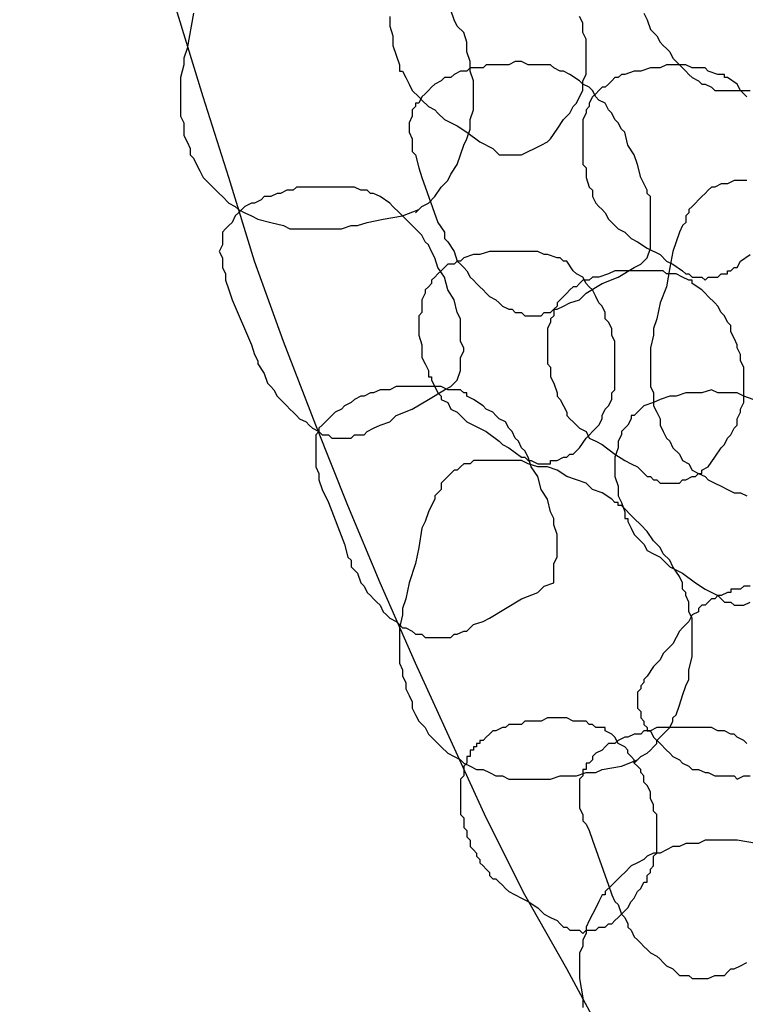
# Model space of a CAD drawing. Header units: millimetres. Extents: x 14 to 424, y 0 to 287.
# Tile 48 of 104: x 315 to 324, y 129 to 141. Entities that reach past the tile are written whole.
import ezdxf

# ---------------------------------------------------------------- set-up
doc = ezdxf.new("R2010")
doc.units = ezdxf.units.MM
doc.layers.add('PDF _0', color=7, linetype='Continuous')

msp = doc.modelspace()

# ---------------------------------------------------------------- linework, layer by layer
at = {"layer": 'PDF _0', "lineweight": 25}
for points in [[(322.663, 128.16), (322.123, 129.157), (321.583, 130.112), (321.084, 131.109), (320.627, 132.106), (320.17, 133.103), (319.713, 134.142), (319.298, 135.139), (318.883, 136.177), (318.467, 137.257), (318.093, 138.296), (317.761, 139.376), (317.429, 140.415), (317.096, 141.495), (316.805, 142.575), (316.515, 143.655), (316.265, 144.735), (316.058, 145.815), (315.808, 146.937), (315.642, 148.017), (315.434, 149.097), (315.31, 150.219), (315.144, 151.299), (315.061, 152.379)], [(317.304, 141.495), (317.221, 141.038), (317.179, 140.913), (317.179, 140.872), (317.179, 140.83), (317.138, 140.664), (317.138, 140.581), (317.138, 140.498), (317.138, 140.415), (317.138, 140.332), (317.138, 140.248), (317.138, 140.165), (317.179, 140.082), (317.179, 139.999), (317.179, 139.916), (317.221, 139.833), (317.262, 139.75), (317.262, 139.667), (317.304, 139.625), (317.345, 139.542), (317.387, 139.459), (317.429, 139.376), (317.512, 139.293), (317.553, 139.251), (317.636, 139.168), (317.678, 139.127), (317.761, 139.044), (317.844, 139.002), (317.886, 138.961), (317.969, 138.919), (318.052, 138.878), (318.135, 138.836), (318.301, 138.794), (318.467, 138.753), (318.55, 138.711), (318.633, 138.711), (318.883, 138.711), (319.09, 138.711), (319.215, 138.711), (319.34, 138.753), (319.423, 138.753), (319.547, 138.794), (319.755, 138.836), (320.004, 138.878), (320.212, 138.961)], [(320.17, 138.919), (320.253, 139.002), (320.337, 139.044), (320.42, 139.127), (320.503, 139.251), (320.586, 139.335), (320.627, 139.418), (320.71, 139.542), (320.752, 139.667), (320.794, 139.792), (320.835, 139.875), (320.877, 139.999), (320.877, 140.124), (320.918, 140.248), (320.918, 140.373), (320.918, 140.498), (320.918, 140.622), (320.877, 140.747), (320.877, 140.872), (320.835, 140.996), (320.835, 141.121), (320.794, 141.246), (320.71, 141.329), (320.669, 141.412), (320.627, 141.536)], [(323.12, 141.495), (323.161, 141.412), (323.203, 141.287), (323.286, 141.204), (323.328, 141.121), (323.369, 141.079), (323.411, 141.038), (323.452, 140.996), (323.494, 140.913), (323.535, 140.872), (323.577, 140.83), (323.618, 140.789), (323.66, 140.747), (323.701, 140.705), (323.743, 140.664), (323.826, 140.622), (323.868, 140.581), (323.909, 140.581), (323.992, 140.539), (324.034, 140.498), (324.117, 140.498), (324.158, 140.498), (324.242, 140.498), (324.283, 140.498), (324.366, 140.498), (324.408, 140.498), (324.491, 140.498)], [(319.838, 141.453), (319.838, 141.329), (319.88, 141.204), (319.88, 141.079), (319.921, 140.955), (319.963, 140.83), (319.963, 140.789), (319.963, 140.747), (320.004, 140.747), (320.046, 140.664), (320.087, 140.581), (320.129, 140.498), (320.212, 140.415), (320.253, 140.373), (320.337, 140.29), (320.42, 140.248), (320.461, 140.207), (320.544, 140.124), (320.71, 140.041), (320.835, 139.958), (321.001, 139.833), (321.167, 139.75), (321.209, 139.708), (321.25, 139.667), (321.292, 139.667), (321.334, 139.667), (321.375, 139.667), (321.417, 139.667), (321.458, 139.667), (321.541, 139.667), (321.624, 139.708), (321.707, 139.75), (321.791, 139.792), (321.874, 139.833), (321.915, 139.875), (321.998, 139.999), (322.081, 140.124), (322.164, 140.207), (322.206, 140.29), (322.247, 140.332), (322.289, 140.415), (322.331, 140.498), (322.331, 140.539), (322.331, 140.622), (322.372, 140.705), (322.372, 140.789), (322.372, 140.83), (322.372, 140.913), (322.372, 140.996), (322.372, 141.079), (322.372, 141.162), (322.331, 141.246), (322.331, 141.329), (322.331, 141.37), (322.289, 141.453)], [(324.449, 140.415), (324.408, 140.456), (324.366, 140.498), (324.325, 140.581), (324.2, 140.664), (324.158, 140.664), (324.158, 140.705), (324.117, 140.705), (324.075, 140.705), (323.951, 140.747), (323.909, 140.789), (323.868, 140.789), (323.826, 140.789), (323.743, 140.789), (323.66, 140.83), (323.535, 140.83), (323.411, 140.83), (323.328, 140.789), (323.203, 140.789), (323.078, 140.747), (322.995, 140.747), (322.871, 140.705), (322.829, 140.705), (322.788, 140.664), (322.746, 140.664), (322.704, 140.622), (322.663, 140.581), (322.621, 140.539), (322.58, 140.539), (322.538, 140.498), (322.497, 140.456), (322.455, 140.415), (322.414, 140.332), (322.414, 140.29), (322.372, 140.248), (322.372, 140.207), (322.331, 140.124), (322.331, 140.082), (322.331, 140.041), (322.331, 139.958), (322.331, 139.916), (322.331, 139.833), (322.331, 139.792), (322.331, 139.708), (322.331, 139.584), (322.331, 139.542), (322.372, 139.501), (322.372, 139.418), (322.372, 139.376), (322.414, 139.251), (322.455, 139.21), (322.455, 139.168), (322.455, 139.127), (322.497, 139.044), (322.538, 139.002), (322.58, 138.961), (322.621, 138.919), (322.663, 138.836), (322.746, 138.753), (322.788, 138.711), (322.871, 138.67), (322.954, 138.587), (323.037, 138.545), (323.161, 138.462), (323.328, 138.379), (323.411, 138.296), (323.494, 138.254), (323.618, 138.171), (323.66, 138.13), (323.701, 138.13), (323.743, 138.088), (323.785, 138.088), (323.826, 138.088), (323.868, 138.088), (323.909, 138.047), (323.951, 138.088), (323.992, 138.088), (324.034, 138.088), (324.075, 138.088), (324.117, 138.13), (324.2, 138.13), (324.2, 138.171), (324.242, 138.171), (324.283, 138.213), (324.325, 138.213), (324.366, 138.296), (324.491, 138.379)], [(324.449, 139.335), (324.408, 139.335), (324.325, 139.335), (324.283, 139.335), (324.2, 139.293), (324.158, 139.293), (324.117, 139.293), (324.034, 139.251), (323.992, 139.251), (323.951, 139.21), (323.909, 139.168), (323.868, 139.127), (323.826, 139.085), (323.785, 139.044), (323.743, 139.002), (323.701, 138.961), (323.701, 138.919), (323.66, 138.878), (323.66, 138.794), (323.618, 138.753), (323.577, 138.67), (323.535, 138.545), (323.494, 138.421), (323.452, 138.213), (323.411, 137.964), (323.328, 137.756), (323.286, 137.548), (323.245, 137.424), (323.245, 137.382), (323.245, 137.34), (323.203, 137.174), (323.203, 137.091), (323.203, 137.008), (323.203, 136.925), (323.203, 136.842), (323.203, 136.759), (323.203, 136.676), (323.245, 136.593), (323.245, 136.51), (323.245, 136.427), (323.286, 136.343), (323.328, 136.26), (323.328, 136.177), (323.369, 136.094), (323.411, 136.011), (323.452, 135.97), (323.494, 135.886), (323.577, 135.803), (323.618, 135.72), (323.701, 135.679), (323.743, 135.596), (323.826, 135.554), (323.909, 135.513), (323.951, 135.471), (324.034, 135.43), (324.117, 135.388), (324.2, 135.346), (324.283, 135.305), (324.366, 135.305), (324.449, 135.263)], [(324.532, 136.51), (324.408, 136.551), (324.325, 136.593), (324.2, 136.593), (324.075, 136.593), (323.992, 136.634), (323.868, 136.593), (323.743, 136.593), (323.66, 136.593), (323.535, 136.551), (323.452, 136.551), (323.328, 136.51), (323.245, 136.468), (323.12, 136.427), (323.037, 136.343), (322.995, 136.302), (322.954, 136.302), (322.954, 136.26), (322.912, 136.177), (322.871, 136.136), (322.829, 136.094), (322.829, 136.053), (322.788, 135.97), (322.788, 135.886), (322.746, 135.762), (322.746, 135.637), (322.746, 135.513), (322.788, 135.388), (322.788, 135.263), (322.829, 135.18), (322.871, 135.056), (322.871, 134.973), (322.912, 134.973), (322.912, 134.931), (322.954, 134.848), (322.995, 134.765), (323.037, 134.723), (323.12, 134.64), (323.161, 134.557), (323.245, 134.516), (323.328, 134.474), (323.452, 134.349), (323.618, 134.266), (323.785, 134.142), (323.909, 134.059), (324.075, 133.976), (324.158, 133.892), (324.2, 133.892), (324.242, 133.892), (324.283, 133.851), (324.325, 133.851), (324.366, 133.851), (324.408, 133.851), (324.491, 133.892)], [(322.995, 131.815), (323.037, 131.857), (323.078, 131.898), (323.161, 131.94), (323.203, 131.981), (323.245, 132.023), (323.286, 132.065), (323.286, 132.106), (323.328, 132.148), (323.369, 132.189), (323.411, 132.231), (323.452, 132.272), (323.494, 132.355), (323.494, 132.397), (323.535, 132.438), (323.577, 132.563), (323.618, 132.688), (323.66, 132.812), (323.701, 132.895), (323.701, 133.02), (323.743, 133.186), (323.743, 133.311), (323.743, 133.435), (323.743, 133.56), (323.743, 133.685), (323.701, 133.768), (323.701, 133.851), (323.701, 133.892), (323.66, 133.976), (323.66, 134.017), (323.618, 134.059), (323.618, 134.142), (323.577, 134.225), (323.494, 134.349), (323.452, 134.433), (323.369, 134.516), (323.328, 134.599), (323.245, 134.682), (323.161, 134.806), (323.078, 134.889), (322.995, 134.973), (322.829, 135.139), (322.788, 135.139), (322.788, 135.18), (322.746, 135.18), (322.704, 135.222), (322.58, 135.305), (322.455, 135.346), (322.372, 135.43), (322.247, 135.471), (322.123, 135.513), (321.998, 135.596), (321.874, 135.637), (321.749, 135.637), (321.624, 135.679), (321.541, 135.72), (321.417, 135.72), (321.334, 135.72), (321.292, 135.72), (321.209, 135.72), (321.167, 135.72), (321.084, 135.72), (321.043, 135.72), (321.001, 135.72), (320.918, 135.72), (320.877, 135.679), (320.794, 135.679), (320.752, 135.637), (320.71, 135.596), (320.669, 135.596), (320.627, 135.554), (320.586, 135.513), (320.544, 135.471), (320.503, 135.43), (320.503, 135.346), (320.461, 135.305), (320.42, 135.263), (320.42, 135.222), (320.378, 135.139), (320.337, 135.056), (320.295, 134.931), (320.253, 134.848), (320.212, 134.599), (320.17, 134.391), (320.087, 134.142), (320.046, 133.934), (320.004, 133.809), (320.004, 133.768), (320.004, 133.726), (319.963, 133.56), (319.963, 133.477), (319.963, 133.394), (319.963, 133.352), (319.963, 133.269), (319.963, 133.186), (319.963, 133.103), (320.004, 133.02), (320.004, 132.937), (320.046, 132.854), (320.046, 132.771), (320.087, 132.688), (320.129, 132.605), (320.129, 132.522), (320.17, 132.438), (320.212, 132.355), (320.295, 132.272), (320.337, 132.189), (320.378, 132.148), (320.461, 132.065), (320.503, 132.023), (320.586, 131.94), (320.669, 131.898), (320.752, 131.857), (320.794, 131.815), (320.877, 131.774), (320.96, 131.732), (321.043, 131.732), (321.126, 131.691), (321.209, 131.649), (321.292, 131.649), (321.375, 131.608), (321.458, 131.608), (321.707, 131.608), (321.915, 131.608), (322.04, 131.649), (322.164, 131.649), (322.247, 131.649), (322.372, 131.691), (322.497, 131.691), (322.58, 131.732), (322.829, 131.774), (323.037, 131.857)], [(324.491, 134.1), (324.408, 134.1), (324.366, 134.059), (324.325, 134.059), (324.242, 134.059), (324.242, 134.017), (324.2, 134.017), (324.117, 133.976), (324.075, 133.976), (324.034, 133.934), (323.992, 133.934), (323.951, 133.892), (323.909, 133.851), (323.868, 133.851), (323.826, 133.809), (323.826, 133.768), (323.743, 133.726), (323.701, 133.643), (323.618, 133.56), (323.577, 133.519), (323.494, 133.352), (323.369, 133.228), (323.328, 133.145), (323.245, 133.062), (323.161, 132.937), (323.12, 132.895), (323.12, 132.854), (323.078, 132.812), (323.078, 132.771), (323.037, 132.729), (323.037, 132.688), (323.037, 132.646), (323.037, 132.605), (323.037, 132.563), (323.037, 132.522), (323.078, 132.48), (323.078, 132.438), (323.078, 132.397), (323.12, 132.355), (323.12, 132.314), (323.161, 132.272), (323.161, 132.231), (323.203, 132.231), (323.245, 132.148), (323.328, 132.065), (323.411, 131.981), (323.452, 131.94), (323.494, 131.898), (323.577, 131.857), (323.618, 131.815), (323.701, 131.774), (323.743, 131.732), (323.826, 131.732), (323.909, 131.691), (323.951, 131.691), (324.034, 131.649), (324.117, 131.649), (324.2, 131.649), (324.283, 131.649), (324.325, 131.608), (324.408, 131.649), (324.491, 131.649)], [(324.449, 132.065), (324.408, 132.106), (324.325, 132.148), (324.283, 132.189), (324.242, 132.189), (324.158, 132.231), (324.075, 132.231), (323.992, 132.272), (323.951, 132.272), (323.868, 132.272), (323.785, 132.272), (323.701, 132.272), (323.618, 132.272), (323.577, 132.272), (323.494, 132.272), (323.411, 132.272), (323.328, 132.272), (323.286, 132.272), (323.203, 132.231), (323.12, 132.231), (323.078, 132.189), (322.995, 132.189), (322.912, 132.148), (322.871, 132.148), (322.788, 132.106), (322.746, 132.065), (322.663, 132.065), (322.621, 132.023), (322.58, 131.981), (322.497, 131.94), (322.455, 131.898), (322.455, 131.857), (322.414, 131.815), (322.372, 131.815), (322.372, 131.774), (322.372, 131.732), (322.331, 131.732), (322.331, 131.691), (322.331, 131.649), (322.289, 131.608), (322.289, 131.566), (322.289, 131.525), (322.289, 131.483), (322.289, 131.441), (322.289, 131.358), (322.289, 131.317), (322.289, 131.234), (322.331, 131.151), (322.331, 131.068), (322.372, 131.026), (322.414, 130.943), (322.455, 130.818), (322.663, 130.237), (322.704, 130.112), (322.746, 130.029), (322.788, 129.987), (322.829, 129.863), (322.871, 129.821), (322.912, 129.738), (322.912, 129.697), (322.954, 129.655), (322.995, 129.572), (323.037, 129.53), (323.078, 129.489), (323.12, 129.447), (323.161, 129.406), (323.203, 129.364), (323.286, 129.323), (323.328, 129.281), (323.369, 129.24), (323.411, 129.198), (323.494, 129.157), (323.535, 129.115), (323.577, 129.073), (323.66, 129.073), (323.701, 129.073), (323.743, 129.032), (323.785, 129.032), (323.826, 129.032), (323.909, 129.032), (323.951, 129.032), (324.034, 129.073), (324.075, 129.073), (324.158, 129.073), (324.2, 129.115), (324.242, 129.157), (324.283, 129.157), (324.366, 129.198), (324.449, 129.24)], [(324.574, 130.777), (324.325, 130.818), (324.242, 130.818), (324.2, 130.818), (324.158, 130.818), (324.075, 130.818), (323.992, 130.818), (323.909, 130.818), (323.826, 130.777), (323.743, 130.777), (323.66, 130.777), (323.577, 130.735), (323.494, 130.735), (323.411, 130.694), (323.328, 130.652), (323.245, 130.652), (323.161, 130.611), (323.12, 130.569), (323.037, 130.527), (322.954, 130.486), (322.871, 130.403), (322.829, 130.361), (322.746, 130.278), (322.704, 130.237), (322.621, 130.154), (322.621, 130.112), (322.58, 130.112), (322.538, 130.029), (322.497, 129.946), (322.455, 129.863), (322.414, 129.78), (322.372, 129.697), (322.372, 129.614), (322.331, 129.53), (322.331, 129.447), (322.289, 129.364), (322.289, 129.281), (322.289, 129.198), (322.289, 129.115), (322.289, 129.032), (322.331, 128.783), (322.331, 128.658)]]:
    msp.add_lwpolyline(points, dxfattribs=at)
for points in [[(323.161, 138.338), (323.203, 138.462), (323.203, 138.545), (323.203, 138.628), (323.203, 138.711), (323.203, 138.794), (323.203, 138.836), (323.203, 138.919), (323.203, 139.085), (323.203, 139.127), (323.161, 139.168), (323.161, 139.21), (323.078, 139.376), (323.037, 139.542), (322.995, 139.667), (322.912, 139.792), (322.871, 139.958), (322.829, 139.999), (322.788, 140.082), (322.746, 140.124), (322.704, 140.207), (322.663, 140.248), (322.621, 140.332), (322.538, 140.373), (322.497, 140.415), (322.455, 140.498), (322.414, 140.539), (322.331, 140.581), (322.289, 140.622), (322.164, 140.705), (322.081, 140.747), (322.04, 140.747), (321.957, 140.789), (321.915, 140.83), (321.832, 140.83), (321.749, 140.83), (321.666, 140.83), (321.624, 140.83), (321.541, 140.872), (321.458, 140.872), (321.375, 140.83), (321.292, 140.83), (321.25, 140.83), (321.167, 140.83), (321.084, 140.83), (321.043, 140.789), (320.96, 140.789), (320.877, 140.789), (320.835, 140.747), (320.752, 140.747), (320.669, 140.705), (320.627, 140.664), (320.544, 140.664), (320.503, 140.622), (320.42, 140.581), (320.378, 140.539), (320.337, 140.498), (320.295, 140.456), (320.253, 140.415), (320.212, 140.332), (320.17, 140.332), (320.17, 140.29), (320.129, 140.248), (320.129, 140.207), (320.129, 140.165), (320.087, 140.082), (320.087, 139.999), (320.087, 139.958), (320.129, 139.875), (320.129, 139.792), (320.129, 139.708), (320.17, 139.667), (320.212, 139.501), (320.253, 139.376), (320.461, 138.794), (320.544, 138.67), (320.544, 138.587), (320.586, 138.545), (320.669, 138.421), (320.71, 138.296), (320.752, 138.254), (320.794, 138.213), (320.835, 138.171), (320.877, 138.088), (320.918, 138.047), (320.96, 138.005), (321.001, 137.964), (321.043, 137.922), (321.084, 137.881), (321.126, 137.839), (321.209, 137.797), (321.25, 137.756), (321.292, 137.714), (321.375, 137.673), (321.417, 137.673), (321.458, 137.631), (321.541, 137.631), (321.583, 137.59), (321.666, 137.59), (321.707, 137.59), (321.791, 137.59), (321.832, 137.631), (321.915, 137.631), (321.957, 137.673), (321.998, 137.673), (322.081, 137.714), (322.164, 137.756), (322.289, 137.797), (322.372, 137.881), (322.58, 138.005), (322.788, 138.088), (322.995, 138.213), (323.078, 138.254)], [(320.71, 136.759), (320.752, 136.884), (320.752, 136.967), (320.752, 137.05), (320.794, 137.133), (320.794, 137.174), (320.752, 137.257), (320.752, 137.34), (320.752, 137.507), (320.752, 137.548), (320.71, 137.631), (320.669, 137.797), (320.586, 137.922), (320.544, 138.088), (320.461, 138.213), (320.42, 138.338), (320.378, 138.421), (320.337, 138.504), (320.295, 138.545), (320.253, 138.628), (320.212, 138.67), (320.17, 138.711), (320.087, 138.794), (320.046, 138.836), (320.004, 138.878), (319.963, 138.919), (319.88, 139.002), (319.838, 139.044), (319.713, 139.127), (319.63, 139.168), (319.589, 139.168), (319.547, 139.21), (319.464, 139.21), (319.381, 139.251), (319.298, 139.251), (319.215, 139.251), (319.173, 139.251), (319.09, 139.251), (319.007, 139.251), (318.924, 139.251), (318.841, 139.251), (318.799, 139.251), (318.716, 139.251), (318.633, 139.251), (318.592, 139.21), (318.509, 139.21), (318.426, 139.168), (318.384, 139.168), (318.301, 139.127), (318.218, 139.127), (318.176, 139.085), (318.093, 139.044), (318.052, 139.044), (317.969, 139.002), (317.927, 138.961), (317.886, 138.919), (317.844, 138.878), (317.802, 138.794), (317.761, 138.753), (317.719, 138.711), (317.678, 138.67), (317.678, 138.628), (317.678, 138.587), (317.678, 138.545), (317.678, 138.504), (317.636, 138.421), (317.678, 138.338), (317.678, 138.296), (317.678, 138.213), (317.719, 138.13), (317.719, 138.047), (317.761, 137.922), (317.802, 137.797), (318.052, 137.216), (318.093, 137.091), (318.135, 137.008), (318.135, 136.967), (318.218, 136.842), (318.259, 136.717), (318.301, 136.676), (318.342, 136.634), (318.384, 136.551), (318.426, 136.51), (318.467, 136.468), (318.509, 136.427), (318.55, 136.385), (318.592, 136.343), (318.633, 136.302), (318.675, 136.26), (318.758, 136.219), (318.799, 136.177), (318.841, 136.136), (318.924, 136.094), (318.966, 136.053), (319.049, 136.053), (319.09, 136.011), (319.173, 136.011), (319.215, 136.011), (319.298, 136.011), (319.34, 136.011), (319.381, 136.053), (319.464, 136.053), (319.506, 136.053), (319.547, 136.094), (319.63, 136.136), (319.713, 136.177), (319.838, 136.219), (319.921, 136.302), (320.129, 136.385), (320.337, 136.51), (320.544, 136.634), (320.627, 136.676)], [(322.289, 135.886), (322.372, 136.011), (322.497, 136.136), (322.538, 136.177), (322.58, 136.26), (322.58, 136.302), (322.621, 136.385), (322.663, 136.427), (322.704, 136.51), (322.704, 136.593), (322.746, 136.634), (322.746, 136.717), (322.746, 136.8), (322.746, 136.884), (322.746, 136.967), (322.746, 137.05), (322.746, 137.091), (322.746, 137.174), (322.746, 137.257), (322.704, 137.34), (322.704, 137.424), (322.663, 137.507), (322.621, 137.548), (322.621, 137.631), (322.58, 137.714), (322.538, 137.756), (322.497, 137.839), (322.455, 137.922), (322.414, 137.964), (322.372, 138.005), (322.331, 138.088), (322.247, 138.13), (322.206, 138.171), (322.123, 138.296), (322.081, 138.296), (322.04, 138.338), (321.998, 138.338), (321.874, 138.379), (321.832, 138.379), (321.749, 138.421), (321.707, 138.421), (321.666, 138.421), (321.541, 138.421), (321.417, 138.421), (321.334, 138.421), (321.209, 138.421), (321.126, 138.421), (321.001, 138.379), (320.918, 138.379), (320.794, 138.338), (320.752, 138.296), (320.71, 138.296), (320.669, 138.254), (320.586, 138.254), (320.544, 138.213), (320.503, 138.171), (320.461, 138.13), (320.42, 138.088), (320.378, 138.047), (320.378, 138.005), (320.337, 137.964), (320.295, 137.922), (320.295, 137.881), (320.253, 137.797), (320.253, 137.756), (320.253, 137.714), (320.253, 137.631), (320.212, 137.59), (320.212, 137.507), (320.212, 137.465), (320.212, 137.382), (320.212, 137.34), (320.253, 137.216), (320.253, 137.174), (320.253, 137.091), (320.253, 137.05), (320.295, 136.967), (320.337, 136.884), (320.337, 136.8), (320.378, 136.8), (320.378, 136.759), (320.42, 136.676), (320.461, 136.593), (320.503, 136.551), (320.503, 136.51), (320.586, 136.468), (320.627, 136.385), (320.71, 136.343), (320.794, 136.26), (320.835, 136.219), (320.918, 136.177), (321.084, 136.094), (321.25, 135.97), (321.292, 135.928), (321.375, 135.886), (321.541, 135.762), (321.583, 135.762), (321.624, 135.72), (321.666, 135.72), (321.749, 135.679), (321.791, 135.679), (321.832, 135.679), (321.874, 135.679), (321.915, 135.679), (321.915, 135.72), (321.957, 135.72), (321.998, 135.72), (322.081, 135.762), (322.123, 135.762), (322.164, 135.803), (322.206, 135.803), (322.247, 135.845)], [(323.951, 135.637), (324.034, 135.762), (324.117, 135.886), (324.158, 135.928), (324.2, 136.011), (324.242, 136.053), (324.283, 136.136), (324.325, 136.177), (324.325, 136.26), (324.366, 136.343), (324.366, 136.385), (324.408, 136.468), (324.408, 136.551), (324.408, 136.634), (324.408, 136.717), (324.408, 136.759), (324.408, 136.842), (324.408, 136.925), (324.366, 137.008), (324.366, 137.091), (324.325, 137.174), (324.325, 137.216), (324.283, 137.299), (324.242, 137.382), (324.242, 137.465), (324.2, 137.507), (324.158, 137.59), (324.117, 137.631), (324.075, 137.714), (324.034, 137.756), (323.951, 137.839), (323.909, 137.881), (323.868, 137.922), (323.743, 138.005), (323.743, 138.047), (323.701, 138.047), (323.618, 138.088), (323.535, 138.13), (323.494, 138.13), (323.411, 138.13), (323.369, 138.171), (323.328, 138.171), (323.203, 138.171), (323.078, 138.171), (322.995, 138.171), (322.871, 138.171), (322.746, 138.171), (322.663, 138.13), (322.538, 138.088), (322.455, 138.088), (322.414, 138.047), (322.331, 138.047), (322.289, 138.005), (322.247, 137.964), (322.206, 137.964), (322.164, 137.922), (322.123, 137.881), (322.081, 137.839), (322.04, 137.797), (321.998, 137.756), (321.998, 137.714), (321.957, 137.673), (321.957, 137.59), (321.915, 137.548), (321.915, 137.507), (321.874, 137.424), (321.874, 137.382), (321.874, 137.34), (321.874, 137.257), (321.874, 137.216), (321.874, 137.133), (321.874, 137.091), (321.874, 136.967), (321.915, 136.925), (321.915, 136.842), (321.915, 136.8), (321.957, 136.717), (321.998, 136.593), (321.998, 136.551), (322.04, 136.51), (322.081, 136.427), (322.123, 136.343), (322.123, 136.302), (322.164, 136.26), (322.206, 136.219), (322.289, 136.136), (322.372, 136.094), (322.414, 136.011), (322.497, 135.97), (322.58, 135.928), (322.746, 135.803), (322.871, 135.72), (322.954, 135.679), (323.037, 135.637), (323.161, 135.513), (323.203, 135.513), (323.245, 135.471), (323.286, 135.471), (323.328, 135.43), (323.369, 135.43), (323.411, 135.43), (323.452, 135.43), (323.494, 135.43), (323.535, 135.43), (323.577, 135.43), (323.618, 135.471), (323.66, 135.471), (323.743, 135.513), (323.785, 135.513), (323.826, 135.554), (323.868, 135.554), (323.868, 135.596)], [(321.957, 134.142), (321.957, 134.308), (321.957, 134.391), (321.998, 134.474), (321.998, 134.516), (321.998, 134.599), (321.998, 134.682), (321.998, 134.765), (321.957, 134.889), (321.957, 134.931), (321.957, 134.973), (321.915, 135.056), (321.874, 135.222), (321.791, 135.346), (321.749, 135.513), (321.666, 135.637), (321.624, 135.762), (321.583, 135.845), (321.541, 135.886), (321.5, 135.97), (321.458, 136.011), (321.417, 136.094), (321.375, 136.136), (321.334, 136.219), (321.25, 136.26), (321.209, 136.302), (321.167, 136.343), (321.084, 136.385), (321.043, 136.427), (320.918, 136.51), (320.835, 136.551), (320.835, 136.593), (320.794, 136.593), (320.752, 136.634), (320.669, 136.634), (320.586, 136.634), (320.503, 136.676), (320.461, 136.676), (320.378, 136.676), (320.295, 136.676), (320.212, 136.676), (320.129, 136.676), (320.087, 136.676), (320.004, 136.676), (319.921, 136.676), (319.838, 136.634), (319.796, 136.634), (319.713, 136.634), (319.63, 136.593), (319.589, 136.593), (319.506, 136.551), (319.464, 136.551), (319.381, 136.51), (319.34, 136.468), (319.256, 136.427), (319.215, 136.385), (319.132, 136.343), (319.09, 136.302), (319.049, 136.26), (319.007, 136.219), (318.966, 136.177), (318.924, 136.136), (318.924, 136.094), (318.883, 136.053), (318.883, 136.011), (318.883, 135.97), (318.883, 135.928), (318.883, 135.845), (318.883, 135.762), (318.883, 135.679), (318.883, 135.637), (318.924, 135.554), (318.924, 135.471), (318.966, 135.346), (319.049, 135.18), (319.256, 134.64), (319.298, 134.474), (319.34, 134.433), (319.34, 134.349), (319.423, 134.266), (319.464, 134.142), (319.506, 134.1), (319.547, 134.017), (319.589, 133.976), (319.63, 133.934), (319.672, 133.892), (319.713, 133.851), (319.755, 133.768), (319.796, 133.726), (319.838, 133.685), (319.921, 133.643), (319.963, 133.602), (320.004, 133.56), (320.046, 133.56), (320.129, 133.519), (320.17, 133.477), (320.253, 133.477), (320.295, 133.435), (320.378, 133.435), (320.42, 133.435), (320.503, 133.435), (320.544, 133.435), (320.627, 133.435), (320.669, 133.477), (320.71, 133.477), (320.794, 133.519), (320.835, 133.519), (320.918, 133.602), (321.043, 133.643), (321.126, 133.685), (321.334, 133.809), (321.541, 133.934), (321.749, 134.017), (321.832, 134.1)], [(322.829, 129.863), (322.912, 129.946), (322.954, 130.029), (322.995, 130.071), (323.037, 130.154), (323.078, 130.195), (323.12, 130.278), (323.161, 130.278), (323.161, 130.32), (323.161, 130.361), (323.203, 130.403), (323.203, 130.444), (323.245, 130.486), (323.245, 130.527), (323.245, 130.569), (323.245, 130.611), (323.286, 130.652), (323.286, 130.694), (323.286, 130.735), (323.286, 130.777), (323.286, 130.818), (323.286, 130.86), (323.286, 130.901), (323.286, 130.943), (323.286, 130.984), (323.286, 131.026), (323.286, 131.068), (323.286, 131.109), (323.286, 131.151), (323.245, 131.192), (323.245, 131.275), (323.203, 131.358), (323.203, 131.441), (323.161, 131.525), (323.12, 131.566), (323.12, 131.608), (323.12, 131.649), (323.078, 131.691), (323.078, 131.732), (323.037, 131.774), (322.995, 131.815), (322.995, 131.857), (322.954, 131.898), (322.912, 131.94), (322.912, 131.981), (322.871, 132.023), (322.788, 132.065), (322.746, 132.148), (322.704, 132.189), (322.621, 132.231), (322.621, 132.272), (322.58, 132.272), (322.497, 132.272), (322.455, 132.314), (322.414, 132.314), (322.372, 132.355), (322.289, 132.355), (322.247, 132.355), (322.206, 132.355), (322.123, 132.397), (322.081, 132.397), (322.04, 132.397), (321.957, 132.397), (321.915, 132.397), (321.874, 132.397), (321.791, 132.355), (321.749, 132.355), (321.707, 132.355), (321.624, 132.355), (321.583, 132.355), (321.541, 132.314), (321.5, 132.314), (321.417, 132.314), (321.375, 132.314), (321.334, 132.272), (321.292, 132.272), (321.209, 132.231), (321.167, 132.231), (321.126, 132.189), (321.084, 132.148), (321.043, 132.106), (321.001, 132.106), (321.001, 132.065), (320.96, 132.065), (320.96, 132.023), (320.918, 132.023), (320.918, 131.981), (320.877, 131.981), (320.877, 131.94), (320.877, 131.898), (320.835, 131.898), (320.835, 131.857), (320.835, 131.815), (320.794, 131.774), (320.794, 131.691), (320.794, 131.649), (320.752, 131.608), (320.752, 131.525), (320.752, 131.483), (320.752, 131.4), (320.752, 131.358), (320.752, 131.275), (320.752, 131.234), (320.752, 131.151), (320.794, 131.109), (320.794, 131.068), (320.794, 130.984), (320.835, 130.943), (320.835, 130.86), (320.877, 130.818), (320.877, 130.777), (320.877, 130.735), (320.918, 130.694), (320.96, 130.652), (320.96, 130.611), (321.001, 130.569), (321.001, 130.527), (321.043, 130.486), (321.084, 130.444), (321.126, 130.403), (321.126, 130.361), (321.167, 130.32), (321.209, 130.32), (321.25, 130.278), (321.292, 130.237), (321.334, 130.195), (321.375, 130.154), (321.458, 130.112), (321.541, 130.071), (321.624, 130.029), (321.749, 129.946), (321.832, 129.863), (321.915, 129.821), (321.998, 129.78), (322.04, 129.738), (322.081, 129.697), (322.123, 129.697), (322.164, 129.655), (322.206, 129.655), (322.247, 129.655), (322.289, 129.655), (322.331, 129.614), (322.372, 129.655), (322.414, 129.655), (322.455, 129.655), (322.497, 129.655), (322.538, 129.697), (322.58, 129.697), (322.621, 129.697), (322.663, 129.738), (322.704, 129.738), (322.746, 129.78), (322.788, 129.821)]]:
    msp.add_lwpolyline(points, close=True, dxfattribs=at)

doc.saveas('drawing.dxf')
